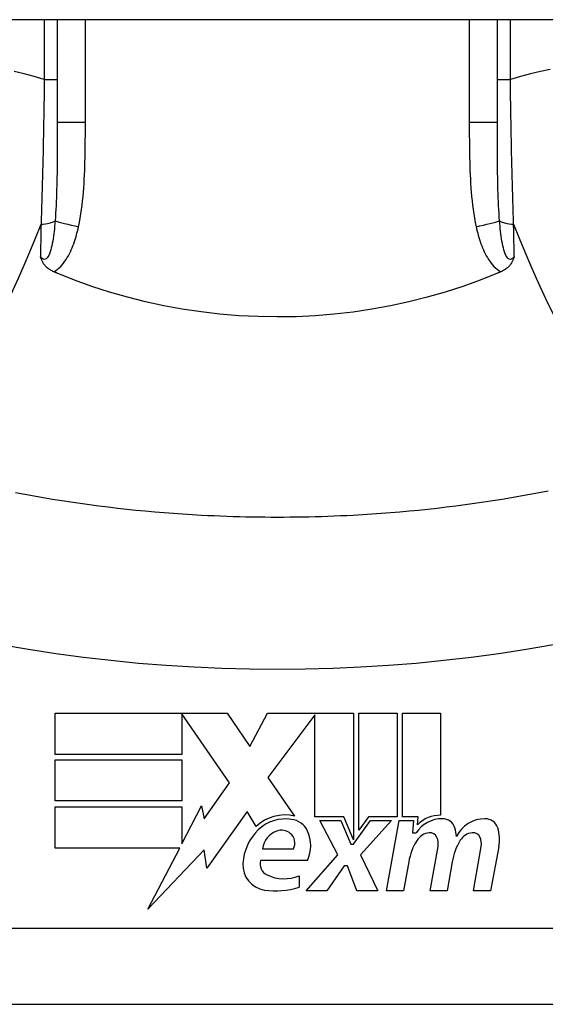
# Model space of a CAD drawing. Header units: inches. Extents: x 12 to 399, y 35 to 188.
# Tile 157 of 191: x 74.926 to 75.199, y 186.534 to 187.045. Entities that reach past the tile are written whole.
import ezdxf

# ---------------------------------------------------------------- set-up
doc = ezdxf.new("R2010")
doc.units = ezdxf.units.IN
doc.header["$MEASUREMENT"] = 0
doc.layers.add('Visible Edges(ANSI)', color=7, linetype='Continuous', lineweight=25)
doc.layers.add('Visible Tangent Edges(ANSI)', color=7, linetype='Continuous', lineweight=25)

msp = doc.modelspace()

# ---------------------------------------------------------------- linework, layer by layer
at = {"layer": 'Visible Edges(ANSI)'}
for p, q in [((95.86231792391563, 187.0446078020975), (54.25731792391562, 187.0446078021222)), ((74.94564469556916, 187.0446078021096), (74.94564469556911, 186.9912124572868)), ((75.17399115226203, 186.9912124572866), (75.17399115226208, 187.0446078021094)), ((74.94454337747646, 186.6848282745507), (75.03374337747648, 186.6848282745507)), ((74.94454337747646, 186.6634282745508), (74.94454337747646, 186.6848282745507)), ((75.01034337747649, 186.6844214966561), (75.01034337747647, 186.6634282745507)), ((75.03494337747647, 186.6486282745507), (75.01034337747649, 186.6844214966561)), ((75.03374337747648, 186.6848282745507), (75.04548642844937, 186.667418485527)), ((75.04548642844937, 186.667418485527), (75.05474337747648, 186.6848282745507)), ((75.05474337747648, 186.6848282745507), (75.0993433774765, 186.6848282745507)), ((75.07934337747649, 186.6839919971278), (75.05494337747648, 186.6513282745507)), ((75.07934337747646, 186.6309282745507), (75.07934337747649, 186.6839919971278)), ((75.0993433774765, 186.6848282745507), (75.09934337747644, 186.6191490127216)), ((75.10214337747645, 186.6240282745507), (75.10214337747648, 186.6848282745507)), ((75.10214337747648, 186.6848282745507), (75.12194337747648, 186.6848282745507)), ((75.12194337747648, 186.6848282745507), (75.12194337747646, 186.6309282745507)), ((75.12474337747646, 186.6309282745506), (75.12474337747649, 186.6848282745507)), ((75.12474337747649, 186.6848282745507), (75.14454337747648, 186.6848282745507)), ((75.14454337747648, 186.6848282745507), (75.14454337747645, 186.6318282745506)), ((75.01034337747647, 186.6634282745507), (74.94454337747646, 186.6634282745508)), ((74.94454337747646, 186.6392282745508), (74.94454337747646, 186.6606282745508)), ((74.94454337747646, 186.6606282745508), (75.01034337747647, 186.6606282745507)), ((75.01034337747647, 186.6606282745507), (75.01034337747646, 186.6392282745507)), ((75.05494337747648, 186.6513282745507), (75.06874337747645, 186.6314282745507)), ((75.02184654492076, 186.6299240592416), (75.03494337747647, 186.6486282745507)), ((75.01034337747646, 186.6392282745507), (74.94454337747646, 186.6392282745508)), ((74.94454337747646, 186.6362282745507), (75.01034337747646, 186.6362282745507)), ((74.94454337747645, 186.6148282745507), (74.94454337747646, 186.6362282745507)), ((75.01034337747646, 186.6170342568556), (75.02054337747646, 186.6366282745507)), ((75.01034337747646, 186.6362282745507), (75.01034337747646, 186.6170342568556)), ((75.02054337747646, 186.6366282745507), (75.02184654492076, 186.6299240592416)), ((75.04414337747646, 186.6337282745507), (75.02319901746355, 186.6043653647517)), ((75.04877000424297, 186.6260282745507), (75.04414337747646, 186.6337282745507)), ((75.09434337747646, 186.6309282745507), (75.07934337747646, 186.6309282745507)), ((75.09934337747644, 186.6191490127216), (75.09434337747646, 186.6309282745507)), ((75.10715652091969, 186.6309282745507), (75.10214337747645, 186.6240282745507)), ((75.12194337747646, 186.6309282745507), (75.10715652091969, 186.6309282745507)), ((75.13294337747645, 186.6309282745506), (75.12474337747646, 186.6309282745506)), ((75.132584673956, 186.6268282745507), (75.13294337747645, 186.6309282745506)), ((75.09114337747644, 186.6112282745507), (75.08194337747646, 186.6290282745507)), ((75.08194337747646, 186.6290282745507), (75.09274337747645, 186.6290282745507)), ((75.09274337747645, 186.6290282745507), (75.09794337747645, 186.6167778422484)), ((75.09934337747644, 186.6167778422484), (75.10824383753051, 186.6290282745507)), ((75.11914337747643, 186.6290282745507), (75.10294337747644, 186.6113490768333)), ((75.10824383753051, 186.6290282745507), (75.11914337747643, 186.6290282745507)), ((75.11654337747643, 186.5926282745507), (75.12296167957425, 186.6290282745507)), ((75.12296167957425, 186.6290282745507), (75.13054337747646, 186.6290282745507)), ((75.13054337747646, 186.6290282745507), (75.12998345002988, 186.6226282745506)), ((75.12998345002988, 186.6226282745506), (75.13191656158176, 186.6226282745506)), ((75.09794337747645, 186.6167778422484), (75.09934337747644, 186.6167778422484)), ((75.13914337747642, 186.5926282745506), (75.14319889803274, 186.6156282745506)), ((75.16153810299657, 186.5926282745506), (75.16559362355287, 186.6156282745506)), ((75.17478012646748, 186.6154805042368), (75.17033810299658, 186.5926282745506)), ((75.00919501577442, 186.6148282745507), (74.94454337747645, 186.6148282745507)), ((74.99264098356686, 186.5830282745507), (75.00919501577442, 186.6148282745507)), ((75.02186909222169, 186.6138282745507), (74.99264098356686, 186.5830282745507)), ((75.02319901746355, 186.6043653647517), (75.02186909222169, 186.6138282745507)), ((75.05214337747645, 186.6144282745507), (75.06814337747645, 186.6144282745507)), ((75.07474337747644, 186.5926282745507), (75.09114337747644, 186.6112282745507)), ((75.10294337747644, 186.6113490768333), (75.11194337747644, 186.5926282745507)), ((75.07554337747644, 186.6084282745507), (75.05114337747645, 186.6084282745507)), ((75.09454337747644, 186.6056282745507), (75.08554337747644, 186.5926282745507)), ((75.09614337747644, 186.6056282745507), (75.09454337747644, 186.6056282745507)), ((75.10114337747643, 186.5926282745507), (75.09614337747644, 186.6056282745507)), ((75.12798828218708, 186.6076282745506), (75.12534337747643, 186.5926282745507)), ((75.15058828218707, 186.6076282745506), (75.14794337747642, 186.5926282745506)), ((75.07114337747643, 186.6004282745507), (75.07114337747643, 186.5944282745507)), ((75.08554337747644, 186.5926282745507), (75.07474337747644, 186.5926282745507)), ((75.11194337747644, 186.5926282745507), (75.10114337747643, 186.5926282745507)), ((75.12534337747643, 186.5926282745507), (75.11654337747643, 186.5926282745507)), ((75.14794337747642, 186.5926282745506), (75.13914337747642, 186.5926282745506)), ((75.17033810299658, 186.5926282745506), (75.16153810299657, 186.5926282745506)), ((74.87281004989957, 186.5337259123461), (75.24682579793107, 186.5337259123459))]:
    msp.add_line(p, q, dxfattribs=at)
at = {"layer": 'Visible Edges(ANSI)', "flags": 128}
for points in [[(74.94385357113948, 186.9138161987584), (74.94338949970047, 186.9140250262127), (74.94293547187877, 186.9142487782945), (74.94249219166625, 186.9144875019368), (74.94206031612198, 186.9147411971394), (74.94164059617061, 186.9150098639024), (74.94123359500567, 186.9152935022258), (74.94084015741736, 186.9155921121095), (74.9404608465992, 186.9159057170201), (74.94009641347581, 186.9162343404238), (74.93974751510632, 186.9165779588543), (74.93941907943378, 186.9169318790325), (74.93911547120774, 186.917290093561), (74.93883528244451, 186.9176520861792), (74.93857715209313, 186.9180173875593), (74.93833957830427, 186.9183855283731), (74.9381211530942, 186.9187559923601), (74.93792046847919, 186.9191283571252), (74.93773602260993, 186.9195020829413), (74.93756645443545, 186.9198767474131), (74.93741026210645, 186.9202518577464), (74.93726608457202, 186.9206269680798), (74.93713152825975, 186.9210043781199), (74.93700527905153, 186.9213846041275), (74.9368864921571, 186.9217672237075)], [(75.18274936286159, 186.9217672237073), (75.18263055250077, 186.9213846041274), (75.18250430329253, 186.9210043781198), (75.18236974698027, 186.9206269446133), (75.18222554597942, 186.9202518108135), (75.18206940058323, 186.9198767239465), (75.18189980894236, 186.9195020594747), (75.1817153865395, 186.9191283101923), (75.18151467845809, 186.9187559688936), (75.18129625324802, 186.9183854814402), (75.18105867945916, 186.9180173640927), (75.18080052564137, 186.9176520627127), (75.18052036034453, 186.917290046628), (75.18021675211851, 186.9169318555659), (75.17988826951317, 186.9165779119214), (75.17953939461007, 186.9162342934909), (75.1791749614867, 186.9159056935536), (75.17879567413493, 186.915592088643), (75.17840221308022, 186.9152934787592), (75.17799523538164, 186.9150098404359), (75.1775754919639, 186.9147411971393), (75.17714361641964, 186.9144875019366), (75.17670033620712, 186.9142487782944), (75.17624633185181, 186.9140250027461), (75.1757822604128, 186.9138161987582)], [(74.94564471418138, 186.913054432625), (74.94556990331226, 186.9130859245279), (74.94549518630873, 186.9131174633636), (74.94542042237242, 186.9131490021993), (74.94534570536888, 186.9131805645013), (74.94527098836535, 186.9132121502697), (74.94519627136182, 186.9132437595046), (74.9451215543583, 186.9132753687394), (74.94504688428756, 186.9133070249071), (74.9449722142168, 186.9133387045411), (74.94489754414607, 186.9133703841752), (74.94482292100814, 186.9134020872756), (74.9447482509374, 186.9134338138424), (74.94467362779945, 186.9134655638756), (74.9445990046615, 186.9134973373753), (74.94452442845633, 186.9135291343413), (74.9444498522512, 186.9135609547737), (74.94437527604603, 186.9135927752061), (74.94430069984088, 186.9136246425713), (74.94422617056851, 186.9136565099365), (74.94415159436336, 186.913688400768), (74.944077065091, 186.9137203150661), (74.94400258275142, 186.9137522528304), (74.94392805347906, 186.9137842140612), (74.94385357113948, 186.9138161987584)], [(75.1739911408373, 186.9130544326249), (75.165104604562, 186.9094897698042), (75.15606844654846, 186.9062182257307), (75.14688989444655, 186.9032429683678), (75.13757612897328, 186.9005671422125), (75.12813442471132, 186.8981937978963), (75.1185719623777, 186.896126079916), (75.10889592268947, 186.8943671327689), (75.09913441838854, 186.8929231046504), (75.08932574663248, 186.8917998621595), (75.07947910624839, 186.8909980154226), (75.06960355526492, 186.8905182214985), (75.05970815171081, 186.8903610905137), (75.04980185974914, 186.8905271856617), (75.0398937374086, 186.8910171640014), (75.03002011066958, 186.8918287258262), (75.02022556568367, 186.8929567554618), (75.01051803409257, 186.8943985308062), (75.00090511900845, 186.8961513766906), (74.99139451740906, 186.8982127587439), (74.98199392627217, 186.9005800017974), (74.97271094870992, 186.9032503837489), (74.96355332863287, 186.9062213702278), (74.95452866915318, 186.9094902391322), (74.94564471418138, 186.913054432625)], [(75.1757822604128, 186.9138161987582), (75.17570777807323, 186.9137842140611), (75.17563327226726, 186.9137522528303), (75.1755587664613, 186.9137203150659), (75.17548423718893, 186.9136884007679), (75.17540970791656, 186.9136565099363), (75.1753351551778, 186.9136246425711), (75.17526057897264, 186.9135927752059), (75.17518600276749, 186.9135609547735), (75.17511142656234, 186.9135291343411), (75.17503682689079, 186.9134973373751), (75.17496220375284, 186.9134655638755), (75.1748875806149, 186.9134338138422), (75.17481295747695, 186.9134020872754), (75.1747383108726, 186.913370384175), (75.17466364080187, 186.913338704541), (75.17458897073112, 186.9133070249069), (75.17451427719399, 186.9132753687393), (75.17443958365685, 186.9132437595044), (75.17436486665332, 186.9132121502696), (75.17429014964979, 186.9131805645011), (75.17421543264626, 186.9131490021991), (75.17414066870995, 186.9131174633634), (75.17406592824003, 186.9130859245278), (75.1739911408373, 186.9130544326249)], [(75.02045966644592, 186.7874203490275), (75.01559785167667, 186.7876960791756), (75.01073861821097, 186.7880040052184), (75.0058822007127, 186.7883440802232), (75.00102888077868, 186.7887163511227), (74.9961789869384, 186.7891208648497), (74.99133270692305, 186.7895575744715), (74.98649036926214, 186.7900265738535), (74.98165230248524, 186.7905277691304), (74.9768187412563, 186.7910613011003), (74.97199006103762, 186.7916271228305), (74.96716654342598, 186.7922252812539), (74.96234856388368, 186.7928557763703), (74.95753626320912, 186.7935186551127), (74.95272987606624, 186.7942139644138), (74.9479297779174, 186.7949417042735), (74.94313629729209, 186.7957019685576), (74.93834971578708, 186.7964946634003), (74.93357045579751, 186.7973199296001), (74.9287987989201, 186.7981777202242), (74.92403516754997, 186.7990680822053)], [(75.2003558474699, 186.7999910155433), (75.19560052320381, 186.7990680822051), (75.1908368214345, 186.7981776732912), (75.1860650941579, 186.7973198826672), (75.18128571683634, 186.7964946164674), (75.17649913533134, 186.7957018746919), (75.17170572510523, 186.7949416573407), (75.16690576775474, 186.7942139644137), (75.16209954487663, 186.7935186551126), (75.15728729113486, 186.7928557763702), (75.15246931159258, 186.7922252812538), (75.14764579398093, 186.7916271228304), (75.14281711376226, 186.7910613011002), (75.1379835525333, 186.7905277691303), (75.1331454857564, 186.7900265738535), (75.1283031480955, 186.7895575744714), (75.12345686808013, 186.7891208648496), (75.11860697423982, 186.7887163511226), (75.11375365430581, 186.7883440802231), (75.10889723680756, 186.7880040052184), (75.10403800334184, 186.7876960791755), (75.0991761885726, 186.7874203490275)], [(75.0991761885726, 186.7874203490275), (75.0958999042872, 186.7872527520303), (75.09262272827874, 186.7870997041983), (75.08934466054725, 186.7869612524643), (75.08606584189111, 186.7868373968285), (75.08278631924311, 186.7867280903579), (75.0795062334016, 186.7866333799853), (75.07622563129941, 186.786553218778), (75.07294460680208, 186.7864876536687), (75.06966320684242, 186.7864366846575), (75.0663816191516, 186.7864002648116), (75.06309979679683, 186.7863783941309), (75.05981792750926, 186.7863711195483), (75.0565360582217, 186.7863783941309), (75.05325423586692, 186.7864002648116), (75.04997260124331, 186.7864366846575), (75.04669124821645, 186.7864876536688), (75.04341022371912, 186.786553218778), (75.04012962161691, 186.7866333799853), (75.03684953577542, 186.7867280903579), (75.0335700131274, 186.7868373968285), (75.03029119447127, 186.7869612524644), (75.02701312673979, 186.7870997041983), (75.02373590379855, 186.7872527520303), (75.02045966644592, 186.7874203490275)]]:
    msp.add_lwpolyline(points, dxfattribs=at)
at = {"layer": 'Visible Edges(ANSI)'}
for centre, radius, start, end in [((75.06382403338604, 186.6099853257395), 0.0220000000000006, 77.07904820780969, 133.1785421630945), ((75.1442069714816, 186.6158318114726), 0.016, 88.79524599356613, 136.5849023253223), ((75.06382403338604, 186.6099853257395), 0.019921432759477, 80.40854150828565, 134.1684284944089), ((75.06627425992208, 186.6195315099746), 0.0101341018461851, 23.84447002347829, 85.0801743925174), ((75.14539751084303, 186.6140106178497), 0.0159999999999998, 89.47764635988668, 147.4113734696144), ((75.14548178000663, 186.623253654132), 0.0067565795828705, 16.99279734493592, 89.47764635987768), ((75.13358162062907, 186.6196170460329), 0.019199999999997, 3.616895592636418, 16.99279734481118), ((75.16745159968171, 186.6136389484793), 0.0163712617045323, 89.67879642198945, 153.950781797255), ((75.16750413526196, 186.6230100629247), 0.0069999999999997, 18.47479057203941, 89.67879642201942), ((75.1559328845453, 186.6191440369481), 0.019200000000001, 348.9999999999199, 18.47479057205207), ((75.0684355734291, 186.6052379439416), 0.0265398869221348, 134.1684284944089, 176.5646481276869), ((75.06325983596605, 186.6130628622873), 0.0112, 109.3796833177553, 172.9975486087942), ((75.06196571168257, 186.616741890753), 0.007299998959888, 51.16515957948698, 109.3796833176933), ((75.06255182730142, 186.6174699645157), 0.0063653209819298, 331.4547053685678, 51.16515957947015), ((75.05834802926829, 186.6160282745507), 0.0187999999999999, 336.1555299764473, 23.84447002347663), ((75.13943567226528, 186.6143551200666), 0.0083999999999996, 96.030009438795, 147.5992389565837), ((75.13897345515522, 186.618730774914), 0.0039999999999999, 23.5571231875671, 96.03000943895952), ((75.13512347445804, 186.6170521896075), 0.0081999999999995, 349.9999999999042, 23.55712318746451), ((75.16183638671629, 186.6143562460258), 0.0084000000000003, 96.10268245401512, 147.6083346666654), ((75.16136861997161, 186.618731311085), 0.0040000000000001, 23.54874513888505, 96.10268245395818), ((75.1575183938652, 186.6170532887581), 0.0082000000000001, 349.9922013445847, 23.54874513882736), ((75.15851732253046, 186.602245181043), 0.0309999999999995, 147.5992389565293, 169.9999999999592), ((75.18119172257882, 186.6026856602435), 0.0310000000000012, 148.5584146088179, 170.8256547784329), ((75.05507395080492, 186.6060400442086), 0.0131542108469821, 176.5646481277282, 261.5605196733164), ((75.05728065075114, 186.6066133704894), 0.0063999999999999, 163.5260870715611, 244.6783819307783), ((75.06329382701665, 186.6193219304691), 0.0204593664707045, 244.6783819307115, 292.5609099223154), ((75.05908379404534, 186.6330657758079), 0.0404757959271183, 261.5605196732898, 287.3342500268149)]:
    msp.add_arc(centre, radius, start, end, dxfattribs=at)
at = {"layer": 'Visible Tangent Edges(ANSI)'}
for p, q in [((74.93890256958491, 187.0446078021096), (74.9389025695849, 187.013652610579)), ((74.9602222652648, 186.9912124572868), (74.96022226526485, 187.0446078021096)), ((75.1594135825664, 187.0446078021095), (75.15941358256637, 186.9912124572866)), ((75.18073327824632, 187.0136526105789), (75.18073327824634, 187.0446078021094)), ((74.9389025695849, 187.013652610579), (74.94564469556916, 187.013652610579)), ((75.17399115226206, 187.0136526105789), (75.1807332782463, 187.0136526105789)), ((74.9602222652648, 186.9912124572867), (74.94564469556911, 186.9912124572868)), ((75.17399115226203, 186.9912124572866), (75.15941358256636, 186.9912124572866)), ((75.2468257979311, 186.573095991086), (74.87281004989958, 186.5730959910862))]:
    msp.add_line(p, q, dxfattribs=at)
at = {"layer": 'Visible Tangent Edges(ANSI)', "flags": 128}
for points in [[(75.20144579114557, 187.0187679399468), (75.19628036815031, 187.0177581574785), (75.19110262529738, 187.0165707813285), (75.18591833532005, 187.0152031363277), (75.18073327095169, 187.0136526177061)], [(74.9389025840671, 187.0136526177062), (74.93371749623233, 187.0152031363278), (74.92853320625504, 187.0165707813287), (74.9233554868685, 187.0177581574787)], [(74.9389025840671, 187.0136526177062), (74.93885926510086, 187.0104462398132), (74.938813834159, 187.0072393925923), (74.93876624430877, 187.0040332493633), (74.93871649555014, 187.0008289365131), (74.93866454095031, 186.9976275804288), (74.93861033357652, 186.9944303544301), (74.93855392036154, 186.9912384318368), (74.938495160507, 186.9880529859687), (74.9384341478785, 186.9848759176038), (74.93837083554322, 186.9817080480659), (74.93830517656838, 186.9785495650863), (74.93823717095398, 186.9754007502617), (74.93816672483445, 186.9722617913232), (74.93809388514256, 186.9691329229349), (74.93801855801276, 186.9660143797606), (74.93794074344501, 186.962906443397), (74.93786044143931, 186.9598097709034), (74.93777760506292, 186.9567251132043), (74.93769228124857, 186.9536532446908), (74.93760446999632, 186.9505948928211), (74.93751412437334, 186.94755080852), (74.9374213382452, 186.9445217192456), (74.93732601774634, 186.9415083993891), (74.93722825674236, 186.9385115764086)], [(75.18240759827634, 186.9385115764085), (75.18230983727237, 186.9415083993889), (75.18221454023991, 186.9445217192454), (75.182121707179, 186.9475508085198), (75.18203138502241, 186.950594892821), (75.18194357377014, 186.9536532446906), (75.18185822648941, 186.9567251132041), (75.18177541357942, 186.9598097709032), (75.18169508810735, 186.9629064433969), (75.181617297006, 186.9660143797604), (75.18154196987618, 186.9691329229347), (75.1814691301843, 186.9722617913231), (75.18139868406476, 186.9754007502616), (75.181330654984, 186.9785495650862), (75.18126499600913, 186.9817080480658), (75.18120168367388, 186.9848759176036), (75.18114067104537, 186.9880529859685), (75.18108193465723, 186.9912384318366), (75.18102549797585, 186.99443035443), (75.18097131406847, 186.9976275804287), (75.18091935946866, 187.000828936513), (75.18086958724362, 187.0040332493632), (75.18082202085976, 187.0072393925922), (75.18077658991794, 187.0104462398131), (75.18073327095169, 187.0136526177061)], [(74.94564471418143, 186.9912124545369), (74.94564433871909, 186.9889758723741), (74.94564297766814, 186.9867456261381), (74.94564034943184, 186.9845222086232), (74.94563607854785, 186.9823061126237), (74.94562983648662, 186.9800978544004), (74.94562134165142, 186.9778979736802), (74.9456102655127, 186.9757069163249), (74.94559623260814, 186.9735252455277), (74.9455789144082, 186.9713533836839), (74.94555793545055, 186.9691915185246), (74.94553268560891, 186.9670400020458), (74.94550264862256, 186.9648992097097), (74.94546721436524, 186.9627695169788), (74.94542577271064, 186.9606513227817), (74.94537776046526, 186.9585450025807), (74.94532256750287, 186.9564509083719), (74.94525963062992, 186.954369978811), (74.94518805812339, 186.9523040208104), (74.94510686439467, 186.9502541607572), (74.94501511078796, 186.9482215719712), (74.9449119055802, 186.9462074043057), (74.9447961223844, 186.944212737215), (74.94466635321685, 186.9422390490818), (74.94452104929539, 186.9402878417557)], [(74.95666913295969, 186.9371508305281), (74.95712851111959, 186.9393648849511), (74.9575389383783, 186.9415885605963), (74.95790506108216, 186.9438203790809), (74.95823147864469, 186.9460590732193), (74.95852152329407, 186.9483036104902), (74.9587782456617, 186.950553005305), (74.95900464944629, 186.9528062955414), (74.9592036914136, 186.9550624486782), (74.95937814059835, 186.9573197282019), (74.95952996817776, 186.9595775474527), (74.9596610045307, 186.961835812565), (74.95977312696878, 186.9640944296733), (74.95986811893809, 186.9663533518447), (74.95994790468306, 186.9686125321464), (74.96001422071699, 186.9708718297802), (74.96006894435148, 186.9731312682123), (74.9601133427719, 186.9753910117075), (74.9601484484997, 186.9776510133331), (74.96017534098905, 186.9799112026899), (74.96019500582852, 186.9821715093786), (74.9602084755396, 186.9844318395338), (74.96021682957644, 186.9866921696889), (74.96022110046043, 186.9889524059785), (74.9602222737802, 186.9912124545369)], [(75.15941358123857, 186.9912124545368), (75.1594149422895, 186.9889522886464), (75.15941954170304, 186.9866919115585), (75.1594282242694, 186.9844313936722), (75.15944183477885, 186.9821708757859), (75.15946135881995, 186.979910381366), (75.15948801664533, 186.977650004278), (75.15952284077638, 186.9753898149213), (75.15956695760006, 186.9731299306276), (75.15962139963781, 186.9708704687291), (75.15968766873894, 186.9686114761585), (75.15976754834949, 186.9663528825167), (75.15986277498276, 186.9640946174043), (75.15997508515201, 186.961836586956), (75.16010621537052, 186.9595787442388), (75.16025794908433, 186.9573209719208), (75.16043188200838, 186.9550633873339), (75.16062956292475, 186.9528072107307), (75.16085437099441, 186.9505536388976), (75.1611097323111, 186.9483038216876), (75.16139911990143, 186.946058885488), (75.16172605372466, 186.943819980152), (75.16209395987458, 186.9415882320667), (75.16250635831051, 186.9393648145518), (75.16296672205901, 186.9371508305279)], [(75.17511478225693, 186.9402878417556), (75.17496922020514, 186.9422389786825), (75.1748387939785, 186.9442124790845), (75.1747224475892, 186.9462070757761), (75.17461905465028, 186.9482214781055), (75.17452753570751, 186.9502544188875), (75.17444678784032, 186.952304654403), (75.17437570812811, 186.9543708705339), (75.17431317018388, 186.9564518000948), (75.17425816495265, 186.9585461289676), (75.17421019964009, 186.9606524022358), (75.1741687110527, 186.9627702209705), (75.17413320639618, 186.9648993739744), (75.17410309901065, 186.9670395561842), (75.17407782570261, 186.9691905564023), (75.17405687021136, 186.971352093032), (75.1740396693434, 186.973523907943), (75.17402570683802, 186.9757056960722), (75.17401470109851, 186.9778968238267), (75.1740062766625, 186.9800968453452), (75.17400008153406, 186.9823052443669), (75.17399578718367, 186.984521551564), (75.17399304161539, 186.9867452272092), (75.17399158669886, 186.9889757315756), (75.17399114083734, 186.9912124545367)], [(74.94452104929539, 186.9402878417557), (74.94440611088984, 186.938906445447), (74.94428080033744, 186.937533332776), (74.94414427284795, 186.9361725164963), (74.94399587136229, 186.9348280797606), (74.94383479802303, 186.9335039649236), (74.94366002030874, 186.9322038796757), (74.94347036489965, 186.9309315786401), (74.94326456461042, 186.9296907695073), (74.94304121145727, 186.9284852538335), (74.9427984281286, 186.9273195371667), (74.94253410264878, 186.9261988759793), (74.94224555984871, 186.9251291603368), (74.94192862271, 186.9241155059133), (74.94158141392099, 186.923174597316), (74.94120360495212, 186.9223280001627), (74.94079223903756, 186.9215975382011), (74.9403482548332, 186.9210036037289), (74.93987695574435, 186.9205657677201), (74.93938378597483, 186.9203035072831), (74.93887428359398, 186.9202362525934), (74.93836088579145, 186.9203692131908), (74.93785363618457, 186.9206830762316), (74.93735976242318, 186.9211562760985), (74.9368864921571, 186.9217672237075)], [(74.93722825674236, 186.9385115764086), (74.9372137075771, 186.9378057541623), (74.93719920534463, 186.9371005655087), (74.93718470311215, 186.9363959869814), (74.93717024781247, 186.9356920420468), (74.9371558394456, 186.9349887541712), (74.9371414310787, 186.9342861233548), (74.93712702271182, 186.9335841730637), (74.93711266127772, 186.9328829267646), (74.93709834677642, 186.9321823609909), (74.93708403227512, 186.9314825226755), (74.9370697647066, 186.9307834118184), (74.93705549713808, 186.9300850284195), (74.93704122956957, 186.9293874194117), (74.93702705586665, 186.9286905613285), (74.93701288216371, 186.9279945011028), (74.93699870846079, 186.9272992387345), (74.93698458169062, 186.9266047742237), (74.9369705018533, 186.9259111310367), (74.93695642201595, 186.9252183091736), (74.9369423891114, 186.9245263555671), (74.93692835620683, 186.9238352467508), (74.93691437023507, 186.9231450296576), (74.93690043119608, 186.922455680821), (74.9368864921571, 186.9217672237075)], [(74.94385357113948, 186.9138161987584), (74.94482066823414, 186.9144158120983), (74.94573628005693, 186.9150882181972), (74.94660392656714, 186.9158260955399), (74.94742421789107, 186.9166210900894), (74.94819752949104, 186.9174641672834), (74.948924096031, 186.9183462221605), (74.94960438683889, 186.9192583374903), (74.95024164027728, 186.9201953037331), (74.95084073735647, 186.9211559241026), (74.95140515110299, 186.9221380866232), (74.9519371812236, 186.9231393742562), (74.9524390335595, 186.9241577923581), (74.95291286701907, 186.9251914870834), (74.95336055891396, 186.9262389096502), (74.95378342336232, 186.9272986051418), (74.95418282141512, 186.9283691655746), (74.95456006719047, 186.9294491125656), (74.95491647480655, 186.9305370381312), (74.95525317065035, 186.931631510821), (74.95557090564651, 186.9327311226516), (74.95587057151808, 186.933834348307), (74.9561529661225, 186.934939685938), (74.95641888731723, 186.9360456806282), (74.95666913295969, 186.9371508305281)], [(75.16296672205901, 186.9371508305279), (75.16321696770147, 186.936045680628), (75.16348288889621, 186.9349396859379), (75.16376528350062, 186.9338343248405), (75.16406494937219, 186.9327311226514), (75.16438268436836, 186.9316315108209), (75.16471938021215, 186.930537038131), (75.16507567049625, 186.9294490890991), (75.16545268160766, 186.9283690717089), (75.16585186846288, 186.9272984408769), (75.16627463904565, 186.9262387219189), (75.16672242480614, 186.9251913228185), (75.16719663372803, 186.9241577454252), (75.16769874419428, 186.9231394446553), (75.16823039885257, 186.9221382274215), (75.16879434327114, 186.9211562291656), (75.16939367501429, 186.9201955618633), (75.17003146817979, 186.9192583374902), (75.17071173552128, 186.918346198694), (75.17143823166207, 186.9174640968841), (75.17221151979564, 186.9166210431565), (75.17303195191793, 186.9158261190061), (75.17389969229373, 186.9150881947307), (75.17481511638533, 186.9144160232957), (75.1757822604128, 186.9138161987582)], [(75.18274936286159, 186.9217672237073), (75.1822760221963, 186.9211563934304), (75.18178200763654, 186.9206833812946), (75.18127471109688, 186.9203695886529), (75.18076145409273, 186.9202363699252), (75.1802512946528, 186.9203029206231), (75.17975598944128, 186.9205646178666), (75.17928335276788, 186.9210023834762), (75.17884091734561, 186.9215968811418), (75.17843225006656, 186.9223280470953), (75.17805441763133, 186.9231745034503), (75.17770720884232, 186.9241153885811), (75.1773902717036, 186.9251291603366), (75.17710151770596, 186.9261991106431), (75.17683726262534, 186.9273196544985), (75.17659464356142, 186.9284853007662), (75.17637114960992, 186.9296906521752), (75.17616525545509, 186.9309314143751), (75.1759756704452, 186.9322037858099), (75.17580101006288, 186.9335039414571), (75.17563996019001, 186.9348280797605), (75.17549155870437, 186.9361725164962), (75.17535507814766, 186.9375333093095), (75.17522972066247, 186.9389064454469), (75.17511478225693, 186.9402878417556)], [(75.18274936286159, 186.9217672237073), (75.1827354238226, 186.9224556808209), (75.18272148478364, 186.9231450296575), (75.18270747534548, 186.9238352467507), (75.18269346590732, 186.9245263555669), (75.18267943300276, 186.9252183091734), (75.1826653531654, 186.9259111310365), (75.18265124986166, 186.9266047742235), (75.18263712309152, 186.9272992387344), (75.18262297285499, 186.9279945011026), (75.18260879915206, 186.9286905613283), (75.18259460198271, 186.9293874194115), (75.18258035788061, 186.9300850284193), (75.18256611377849, 186.9307834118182), (75.18255182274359, 186.9314825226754), (75.18253750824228, 186.9321823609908), (75.18252317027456, 186.9328829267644), (75.18250880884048, 186.9335841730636), (75.18249442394, 186.9342861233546), (75.1824800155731, 186.9349887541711), (75.18246558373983, 186.9356920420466), (75.18245112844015, 186.9363959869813), (75.18243664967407, 186.9371005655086), (75.18242212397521, 186.9378057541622), (75.18240759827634, 186.9385115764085)], [(74.91644139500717, 186.720393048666), (74.93064790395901, 186.7179583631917), (74.94489651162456, 186.7157838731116), (74.9591817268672, 186.7138683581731), (74.97349937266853, 186.7122105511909), (74.9878444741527, 186.7108094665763), (75.0022121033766, 186.709664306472), (75.01659780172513, 186.7087742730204), (75.03099706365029, 186.7081389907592), (75.04540524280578, 186.7077579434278), (75.05981792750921, 186.7076309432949), (75.07423061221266, 186.7077579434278), (75.08863879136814, 186.7081389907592), (75.1030380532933, 186.7087742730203), (75.11742375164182, 186.7096643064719), (75.13179138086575, 186.7108094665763), (75.1461364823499, 186.7122105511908), (75.16045412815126, 186.713868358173), (75.17473922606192, 186.7157838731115), (75.1889874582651, 186.717958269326), (75.20319417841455, 186.7203930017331), (75.21735281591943, 186.7230891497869), (75.23149439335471, 186.7258379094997)]]:
    msp.add_lwpolyline(points, dxfattribs=at)
at = {"layer": 'Visible Tangent Edges(ANSI)'}
for centre, major_axis, ratio, start_param, end_param in [((74.90870684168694, 187.0054069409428), (-0.0583894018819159, -0.1879913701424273), 0.249251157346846, 0, 1.285378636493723), ((74.93580217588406, 186.9418563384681), (0.0098425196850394, -5.9e-15), 0.3434526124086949, 4.857789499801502, 5.800686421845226), ((74.96195881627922, 186.9371508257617), (-0.0192705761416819, 0.0040181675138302), 0.0568534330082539, 0.4516775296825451, 1.30460576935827), ((75.15767703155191, 186.9371508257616), (-0.0192705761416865, -0.0040181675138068), 0.056853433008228, 1.836986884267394, 2.689915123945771), ((75.18383367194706, 186.941856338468), (0.0098425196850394, -5.5e-15), 0.343452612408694, 3.624091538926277, 4.56698846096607), ((75.21092900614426, 187.0054069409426), (0.0583894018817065, -0.1879913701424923), 0.2492511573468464, 4.997806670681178, 6.283185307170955)]:
    msp.add_ellipse(centre, major_axis=major_axis, ratio=ratio, start_param=start_param, end_param=end_param, dxfattribs=at)

doc.saveas('drawing.dxf')
